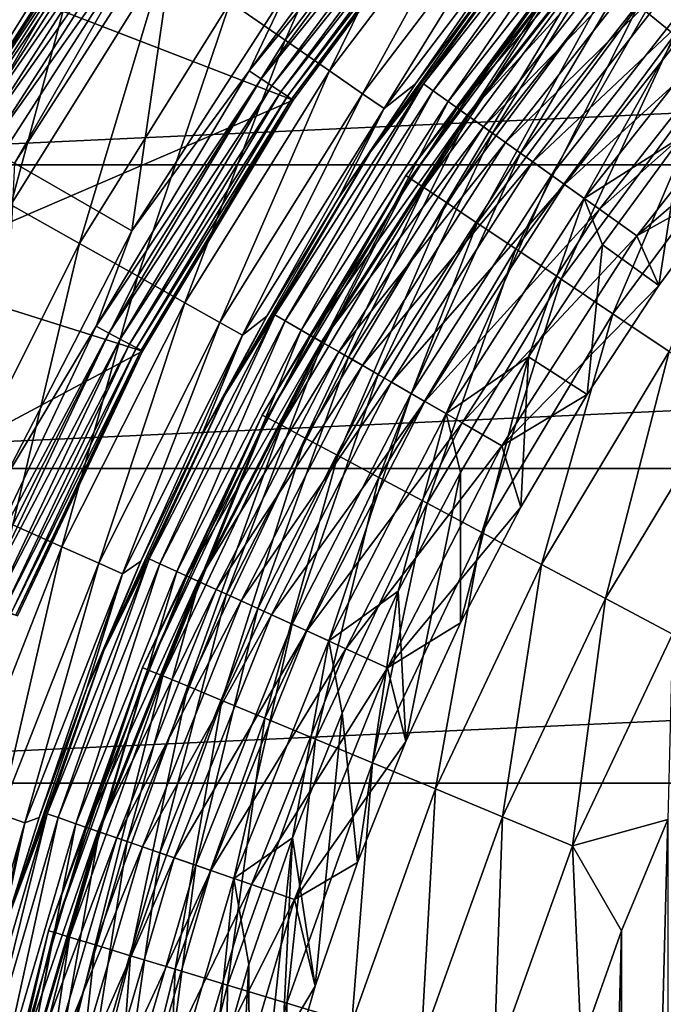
# Model space of a CAD drawing. Header units: metres. Extents: x -109 to 109, y -342 to 116.
# Tile 78 of 213: x -20.31 to -15.56, y 5.55 to 12.81. Entities that reach past the tile are written whole.
import ezdxf

# ---------------------------------------------------------------- set-up
doc = ezdxf.new("R2010")
doc.units = ezdxf.units.M
doc.layers.add('solid_505140_SW0001', color=7, linetype='CONTINUOUS')

msp = doc.modelspace()

# ---------------------------------------------------------------- linework, layer by layer
at = {"layer": 'solid_505140_SW0001'}
for points in [[(-20.784328, 12.000487, 31), (-19.55007, 13.921006, 31), (-20.731041, 18.898417, 31)], [(-18.350897, 12.663342, -25.338095), (-18.756254, 12.943059, -24.529896), (-17.486776, 14.612752, -24.529896)], [(-17.108854, 14.296949, -25.338095), (-18.350897, 12.663342, -25.338095), (-17.486776, 14.612752, -24.529896)], [(-15.7438, 12.920603, -65.159676), (-14.401549, 14.401549, -65.159676), (-15.479432, 12.703642, -65.617287)], [(-18.023903, 12.4377, -26.197107), (-18.350897, 12.663342, -25.338095), (-17.108854, 14.296949, -25.338095)], [(-16.803991, 14.042197, -26.197107), (-18.023903, 12.4377, -26.197107), (-17.108854, 14.296949, -25.338095)], [(-17.30673, 14.203266, 34.012535), (-18.321524, 13.060294, 34), (-18.615557, 12.438518, 34.012535)], [(-17.30673, 14.203266, 34.012535), (-18.615557, 12.438518, 34.012535), (-17.224958, 14.136158, 34.049564)], [(-18.615557, 12.438518, 34.012535), (-18.527601, 12.379747, 34.049564), (-17.224958, 14.136158, 34.049564)], [(-17.224958, 14.136158, 34.049564), (-18.527601, 12.379747, 34.049564), (-17.151617, 14.075969, 34.109222)], [(-18.527601, 12.379747, 34.049564), (-18.448713, 12.327037, 34.109222), (-17.151617, 14.075969, 34.109222)], [(-17.151617, 14.075969, 34.109222), (-18.448713, 12.327037, 34.109222), (-17.090391, 14.025722, 34.188519)], [(-18.448713, 12.327037, 34.109222), (-18.382856, 12.283032, 34.188519), (-17.090391, 14.025722, 34.188519)], [(-17.090391, 14.025722, 34.188519), (-18.382856, 12.283032, 34.188519), (-17.044355, 13.987941, 34.283463)], [(-17.779524, 12.269066, -27.095764), (-18.023903, 12.4377, -26.197107), (-16.803991, 14.042197, -26.197107)], [(-16.576155, 13.851807, -27.095764), (-17.779524, 12.269066, -27.095764), (-16.803991, 14.042197, -26.197107)], [(-19.780029, 13.649508, -23.107174), (-20.951231, 11.773044, -23.107174), (-20.435999, 13.993062, -22.51115)], [(-20.105896, 12.92142, 34.599998), (-17.006172, 13.956705, 34.599998), (-18.292395, 12.222437, 34.599998)], [(-18.382856, 12.283032, 34.188519), (-18.33334, 12.249947, 34.283463), (-17.044355, 13.987941, 34.283463)], [(-17.044355, 13.987941, 34.283463), (-18.33334, 12.249947, 34.283463), (-17.015823, 13.964526, 34.389286)], [(-18.33334, 12.249947, 34.283463), (-18.30265, 12.229441, 34.389286), (-17.015823, 13.964526, 34.389286)], [(-17.015823, 13.964526, 34.389286), (-18.30265, 12.229441, 34.389286), (-17.006229, 13.956654, 34.5)], [(-18.30265, 12.229441, 34.389286), (-18.29233, 12.222547, 34.5), (-17.006229, 13.956654, 34.5)], [(-18.292395, 12.222437, 34.599998), (-17.006172, 13.956705, 34.599998), (-18.29233, 12.222547, 34.5)], [(-17.006172, 13.956705, 34.599998), (-17.006229, 13.956654, 34.5), (-18.29233, 12.222547, 34.5)], [(22.532139, 13.883269, 84.926178), (-22.532143, 13.883261, 84.926178), (-23.723022, 11.744731, 84.926178)], [(23.723019, 11.74474, 84.926178), (22.532139, 13.883269, 84.926178), (-23.723022, 11.744731, 84.926178)], [(-20.784609, 12.000002, 33.5), (-19.549822, 13.921367, 33.5), (-20.784328, 12.000487, 31)], [(-19.539713, 13.914166, 33.610714), (-19.549822, 13.921367, 33.5), (-20.784609, 12.000002, 33.5)], [(-19.539713, 13.914166, 33.610714), (-20.784609, 12.000002, 33.5), (-20.773861, 11.993794, 33.610714)], [(-19.549822, 13.921367, 33.5), (-19.55007, 13.921006, 31), (-20.784328, 12.000487, 31)], [(-19.539713, 13.914166, 33.610714), (-20.773861, 11.993794, 33.610714), (-19.509647, 13.892756, 33.716537)], [(-20.773861, 11.993794, 33.610714), (-20.741896, 11.97534, 33.716537), (-19.509647, 13.892756, 33.716537)], [(-19.509647, 13.892756, 33.716537), (-20.741896, 11.97534, 33.716537), (-19.461136, 13.858212, 33.811481)], [(-17.331326, 12.341581, -29.565304), (-16.475065, 13.520737, -29.262819), (-16.079706, 13.933145, -29.565304)], [(-17.331326, 12.341581, -29.565304), (-16.079706, 13.933145, -29.565304), (-17.259844, 12.290678, -29.859612)], [(-16.079706, 13.933145, -29.565304), (-16.013386, 13.875678, -29.859612), (-17.259844, 12.290678, -29.859612)], [(-17.259844, 12.290678, -29.859612), (-16.013386, 13.875678, -29.859612), (-17.148647, 12.211496, -30.134716)], [(-16.013386, 13.875678, -29.859612), (-15.91022, 13.786284, -30.134716), (-17.148647, 12.211496, -30.134716)], [(-20.741896, 11.97534, 33.716537), (-20.690321, 11.945562, 33.811481), (-19.461136, 13.858212, 33.811481)], [(-19.461136, 13.858212, 33.811481), (-20.690321, 11.945562, 33.811481), (-19.396618, 13.812269, 33.890778)], [(-20.690321, 11.945562, 33.811481), (-20.621727, 11.90596, 33.890778), (-19.396618, 13.812269, 33.890778)], [(-19.396618, 13.812269, 33.890778), (-20.621727, 11.90596, 33.890778), (-19.319332, 13.757235, 33.950436)], [(-17.620937, 12.159633, -28.022381), (-17.779524, 12.269066, -27.095764), (-16.576155, 13.851807, -27.095764)], [(-16.428305, 13.728253, -28.022381), (-17.620937, 12.159633, -28.022381), (-16.576155, 13.851807, -27.095764)], [(-20.621727, 11.90596, 33.890778), (-20.539562, 11.858521, 33.950436), (-19.319332, 13.757235, 33.950436)], [(-19.319332, 13.757235, 33.950436), (-20.539562, 11.858521, 33.950436), (-19.233166, 13.695875, 33.987465)], [(-16.428305, 13.728253, -28.022381), (-17.389631, 12.340787, -28.956398), (-17.620937, 12.159633, -28.022381)], [(-16.428305, 13.728253, -28.022381), (-16.781673, 13.155598, -28.956398), (-17.389631, 12.340787, -28.956398)], [(-17.148647, 12.211496, -30.134716), (-15.91022, 13.786284, -30.134716), (-17.000975, 12.106339, -30.382612)], [(-17.081345, 12.16357, -32.652702), (-15.847778, 13.732178, -32.652702), (-16.233221, 13.322258, -33)], [(-15.779496, 13.673012, -32.315632), (-15.847778, 13.732178, -32.652702), (-17.081345, 12.16357, -32.652702)], [(-15.91022, 13.786284, -30.134716), (-15.773212, 13.667566, -30.382612), (-17.000975, 12.106339, -30.382612)], [(-20.539562, 11.858521, 33.950436), (-20.447952, 11.805631, 33.987465), (-19.233166, 13.695875, 33.987465)], [(-19.233166, 13.695875, 33.987465), (-20.447952, 11.805631, 33.987465), (-20.347548, 11.757011, 34)], [(-19.233166, 13.695875, 33.987465), (-20.347548, 11.757011, 34), (-19.136999, 13.63909, 34)], [(-17.007748, 12.111162, -32.315632), (-15.779496, 13.673012, -32.315632), (-17.081345, 12.16357, -32.652702)], [(-15.667974, 13.576377, -31.999395), (-15.779496, 13.673012, -32.315632), (-17.007748, 12.111162, -32.315632)], [(-17.000975, 12.106339, -30.382612), (-15.773212, 13.667566, -30.382612), (-16.821125, 11.978269, -30.596083)], [(-15.773212, 13.667566, -30.382612), (-15.60635, 13.52298, -30.596083), (-16.821125, 11.978269, -30.596083)], [(-20.373619, 11.448481, -23.783018), (-20.951231, 11.773044, -23.107174), (-19.780029, 13.649508, -23.107174)], [(-19.234705, 13.273211, -23.783018), (-20.373619, 11.448481, -23.783018), (-19.780029, 13.649508, -23.107174)], [(-19.480972, 11.25794, 34), (-19.136999, 13.63909, 34), (-20.347548, 11.757011, 34)], [(-19.480972, 11.25794, 34), (-18.321524, 13.060294, 34), (-19.136999, 13.63909, 34)], [(-16.781673, 13.155598, -28.956398), (-16.475065, 13.520737, -29.262819), (-17.720997, 11.840792, -29.262819)], [(-17.331326, 12.341581, -29.565304), (-17.720997, 11.840792, -29.262819), (-16.475065, 13.520737, -29.262819)], [(-16.887547, 12.025567, -31.999395), (-15.667974, 13.576377, -31.999395), (-17.007748, 12.111162, -32.315632)], [(-15.516608, 13.445218, -31.713623), (-15.667974, 13.576377, -31.999395), (-16.887547, 12.025567, -31.999395)], [(-16.821125, 11.978269, -30.596083), (-15.60635, 13.52298, -30.596083), (-16.614332, 11.831012, -30.768911)], [(-15.60635, 13.52298, -30.596083), (-15.414492, 13.356733, -30.768911), (-16.614332, 11.831012, -30.768911)], [(-16.724398, 11.909389, -31.713623), (-15.516608, 13.445218, -31.713623), (-16.887547, 12.025567, -31.999395)], [(-15.330007, 13.283526, -31.467014), (-15.516608, 13.445218, -31.713623), (-16.724398, 11.909389, -31.713623)], [(-20.20409, 13.342871, 37.558445), (-20.358345, 13.083493, 37.401829), (-21.36743, 11.387288, 37.558445)], [(-20.20409, 13.342871, 37.558445), (-21.36743, 11.387288, 37.558445), (-20.557398, 12.861186, 37.711193)], [(-17.460863, 11.666974, -33), (-16.233221, 13.322258, -33), (-17.460861, 11.666975, -63)], [(-17.081345, 12.16357, -32.652702), (-16.233221, 13.322258, -33), (-17.460863, 11.666974, -33)], [(-16.233221, 13.322258, -33), (-16.233219, 13.322259, -63), (-17.460861, 11.666975, -63)], [(-17.427614, 11.64476, -63.564171), (-17.460861, 11.666975, -63), (-16.233219, 13.322259, -63)], [(-17.427614, 11.64476, -63.564171), (-16.233219, 13.322259, -63), (-16.202311, 13.296892, -63.564171)], [(-17.427614, 11.64476, -63.564171), (-16.202311, 13.296892, -63.564171), (-17.327209, 11.577671, -64.122543)], [(-16.202311, 13.296892, -63.564171), (-16.108963, 13.220284, -64.122543), (-17.327209, 11.577671, -64.122543)], [(-16.614332, 11.831012, -30.768911), (-15.414492, 13.356733, -30.768911), (-16.386618, 11.668857, -30.896069)], [(-15.414492, 13.356733, -30.768911), (-15.203221, 13.173667, -30.896069), (-16.386618, 11.668857, -30.896069)], [(-19.866838, 11.163717, -24.529896), (-20.373619, 11.448481, -23.783018), (-19.234705, 13.273211, -23.783018)], [(-18.756254, 12.943059, -24.529896), (-19.866838, 11.163717, -24.529896), (-19.234705, 13.273211, -23.783018)], [(-17.327209, 11.577671, -64.122543), (-16.108963, 13.220284, -64.122543), (-17.161688, 11.467073, -64.65802)], [(-16.108963, 13.220284, -64.122543), (-15.95508, 13.093996, -64.65802), (-17.161688, 11.467073, -64.65802)], [(-16.52327, 11.766168, -31.467014), (-15.330007, 13.283526, -31.467014), (-16.724398, 11.909389, -31.713623)], [(-15.113849, 13.096225, -31.267076), (-15.330007, 13.283526, -31.467014), (-16.52327, 11.766168, -31.467014)], [(-17.389631, 12.340787, -28.956398), (-16.781673, 13.155598, -28.956398), (-17.720997, 11.840792, -29.262819)], [(-16.386618, 11.668857, -30.896069), (-15.203221, 13.173667, -30.896069), (-16.144608, 11.496524, -30.973852)], [(-15.203221, 13.173667, -30.896069), (-14.97869, 12.979109, -30.973852), (-16.144608, 11.496524, -30.973852)], [(-20.358198, 13.08372, 34.900002), (-20.105896, 12.92142, 34.599998), (-21.243227, 10.951508, 34.599998)], [(-17.161688, 11.467073, -64.65802), (-15.95508, 13.093996, -64.65802), (-16.934429, 11.315225, -65.159676)], [(-15.95508, 13.093996, -64.65802), (-15.7438, 12.920603, -65.159676), (-16.934429, 11.315225, -65.159676)], [(-16.290287, 11.600262, -31.267076), (-15.113849, 13.096225, -31.267076), (-16.52327, 11.766168, -31.467014)], [(-14.874718, 12.889016, -31.1199), (-15.113849, 13.096225, -31.267076), (-16.290287, 11.600262, -31.267076)], [(-18.615557, 12.438518, 34.012535), (-18.321524, 13.060294, 34), (-19.480972, 11.25794, 34)], [(-19.437479, 10.922458, -25.338095), (-19.866838, 11.163717, -24.529896), (-18.756254, 12.943059, -24.529896)], [(-18.350897, 12.663342, -25.338095), (-19.437479, 10.922458, -25.338095), (-18.756254, 12.943059, -24.529896)], [(-16.144608, 11.496524, -30.973852), (-14.97869, 12.979109, -30.973852), (-15.425125, 11.95239, -31)], [(-21.243227, 10.951508, 34.599998), (-20.105896, 12.92142, 34.599998), (-18.292395, 12.222437, 34.599998)], [(-16.934429, 11.315225, -65.159676), (-15.7438, 12.920603, -65.159676), (-16.650068, 11.12522, -65.617287)], [(-15.7438, 12.920603, -65.159676), (-15.479432, 12.703642, -65.617287), (-16.650068, 11.12522, -65.617287)], [(-16.032543, 11.416721, -31.1199), (-14.874718, 12.889016, -31.1199), (-16.290287, 11.600262, -31.267076)], [(-16.032543, 11.416721, -31.1199), (-14.619892, 12.668209, -31.029963), (-14.874718, 12.889016, -31.1199)], [(-19.091122, 10.727838, -26.197107), (-19.437479, 10.922458, -25.338095), (-18.350897, 12.663342, -25.338095)], [(-18.023903, 12.4377, -26.197107), (-19.091122, 10.727838, -26.197107), (-18.350897, 12.663342, -25.338095)], [(-16.650068, 11.12522, -65.617287), (-15.479432, 12.703642, -65.617287), (-16.314405, 10.900938, -66.0215)], [(-15.479432, 12.703642, -65.617287), (-15.167369, 12.447538, -66.0215), (-16.314405, 10.900938, -66.0215)], [(-16.032543, 11.416721, -31.1199), (-15.757882, 11.221137, -31.029963), (-14.619892, 12.668209, -31.029963)], [(-14.619892, 12.668209, -31.029963), (-15.757882, 11.221137, -31.029963), (-14.41636, 12.376124, -31)], [(-18.615557, 12.438518, 34.012535), (-19.480972, 11.25794, 34), (-19.745106, 10.553979, 34.012535)], [(-18.615557, 12.438518, 34.012535), (-19.745106, 10.553979, 34.012535), (-18.527601, 12.379747, 34.049564)], [(-18.832273, 10.582389, -27.095764), (-19.091122, 10.727838, -26.197107), (-18.023903, 12.4377, -26.197107)], [(-17.779524, 12.269066, -27.095764), (-18.832273, 10.582389, -27.095764), (-18.023903, 12.4377, -26.197107)], [(-16.314405, 10.900938, -66.0215), (-15.167369, 12.447538, -66.0215), (-15.934287, 10.646951, -66.36409)], [(-15.167369, 12.447538, -66.0215), (-14.813976, 12.157516, -66.36409), (-15.934287, 10.646951, -66.36409)], [(-19.745106, 10.553979, 34.012535), (-19.651814, 10.504113, 34.049564), (-18.527601, 12.379747, 34.049564)], [(-18.527601, 12.379747, 34.049564), (-19.651814, 10.504113, 34.049564), (-18.448713, 12.327037, 34.109222)], [(-15.757882, 11.221137, -31.029963), (-15.024709, 11.630053, -31), (-14.41636, 12.376124, -31)], [(-19.651814, 10.504113, 34.049564), (-19.56814, 10.459389, 34.109222), (-18.448713, 12.327037, 34.109222)], [(-18.448713, 12.327037, 34.109222), (-19.56814, 10.459389, 34.109222), (-18.382856, 12.283032, 34.188519)], [(-19.56814, 10.459389, 34.109222), (-19.498287, 10.422051, 34.188519), (-18.382856, 12.283032, 34.188519)], [(-18.382856, 12.283032, 34.188519), (-19.498287, 10.422051, 34.188519), (-18.33334, 12.249947, 34.283463)], [(-18.425989, 10.63825, -29.565304), (-17.720997, 11.840792, -29.262819), (-17.331326, 12.341581, -29.565304)], [(-18.425989, 10.63825, -29.565304), (-17.331326, 12.341581, -29.565304), (-18.349993, 10.594373, -29.859612)], [(-17.331326, 12.341581, -29.565304), (-17.259844, 12.290678, -29.859612), (-18.349993, 10.594373, -29.859612)], [(-18.349993, 10.594373, -29.859612), (-17.259844, 12.290678, -29.859612), (-18.231773, 10.526119, -30.134716)], [(-17.259844, 12.290678, -29.859612), (-17.148647, 12.211496, -30.134716), (-18.231773, 10.526119, -30.134716)], [(-17.958063, 11.497925, -28.956398), (-17.389631, 12.340787, -28.956398), (-17.720997, 11.840792, -29.262819)], [(-17.620937, 12.159633, -28.022381), (-17.389631, 12.340787, -28.956398), (-17.958063, 11.497925, -28.956398)], [(-21.243227, 10.951508, 34.599998), (-18.292395, 12.222437, 34.599998), (-19.402214, 10.370824, 34.599998)], [(-19.498287, 10.422051, 34.188519), (-19.445765, 10.393978, 34.283463), (-18.33334, 12.249947, 34.283463)], [(-18.33334, 12.249947, 34.283463), (-19.445765, 10.393978, 34.283463), (-18.30265, 12.229441, 34.389286)], [(-19.445765, 10.393978, 34.283463), (-19.413214, 10.376579, 34.389286), (-18.30265, 12.229441, 34.389286)], [(-18.30265, 12.229441, 34.389286), (-19.413214, 10.376579, 34.389286), (-18.29233, 12.222547, 34.5)], [(-19.413214, 10.376579, 34.389286), (-19.402267, 10.37073, 34.5), (-18.29233, 12.222547, 34.5)], [(-18.292395, 12.222437, 34.599998), (-18.29233, 12.222547, 34.5), (-19.402267, 10.37073, 34.5)], [(-19.402214, 10.370824, 34.599998), (-18.292395, 12.222437, 34.599998), (-19.402267, 10.37073, 34.5)], [(-18.664297, 10.488002, -28.022381), (-18.832273, 10.582389, -27.095764), (-17.779524, 12.269066, -27.095764)], [(-17.620937, 12.159633, -28.022381), (-18.664297, 10.488002, -28.022381), (-17.779524, 12.269066, -27.095764)], [(-18.231773, 10.526119, -30.134716), (-17.148647, 12.211496, -30.134716), (-18.074774, 10.435475, -30.382612)], [(-17.148647, 12.211496, -30.134716), (-17.000975, 12.106339, -30.382612), (-18.074774, 10.435475, -30.382612)], [(-17.620937, 12.159633, -28.022381), (-18.485676, 10.628927, -28.956398), (-18.664297, 10.488002, -28.022381)], [(-17.620937, 12.159633, -28.022381), (-17.958063, 11.497925, -28.956398), (-18.485676, 10.628927, -28.956398)], [(-18.160219, 10.484808, -32.652702), (-17.081345, 12.16357, -32.652702), (-17.460863, 11.666974, -33)], [(-17.007748, 12.111162, -32.315632), (-17.081345, 12.16357, -32.652702), (-18.160219, 10.484808, -32.652702)], [(-15.934287, 10.646951, -66.36409), (-14.813976, 12.157516, -66.36409), (-15.517467, 10.36844, -66.638054)], [(-18.081974, 10.439633, -32.315632), (-17.007748, 12.111162, -32.315632), (-18.160219, 10.484808, -32.652702)], [(-16.887547, 12.025567, -31.999395), (-17.007748, 12.111162, -32.315632), (-18.081974, 10.439633, -32.315632)], [(-18.074774, 10.435475, -30.382612), (-17.000975, 12.106339, -30.382612), (-17.883564, 10.32508, -30.596083)], [(-17.000975, 12.106339, -30.382612), (-16.821125, 11.978269, -30.596083), (-17.883564, 10.32508, -30.596083)], [(-17.95418, 10.36585, -31.999395), (-16.887547, 12.025567, -31.999395), (-18.081974, 10.439633, -32.315632)], [(-16.724398, 11.909389, -31.713623), (-16.887547, 12.025567, -31.999395), (-17.95418, 10.36585, -31.999395)], [(-17.780727, 10.265708, -31.713623), (-16.724398, 11.909389, -31.713623), (-17.95418, 10.36585, -31.999395)], [(-17.883564, 10.32508, -30.596083), (-16.821125, 11.978269, -30.596083), (-17.66371, 10.198148, -30.768911)], [(-16.52327, 11.766168, -31.467014), (-16.724398, 11.909389, -31.713623), (-17.780727, 10.265708, -31.713623)], [(-16.821125, 11.978269, -30.596083), (-16.614332, 11.831012, -30.768911), (-17.66371, 10.198148, -30.768911)], [(-16.144608, 11.496524, -30.973852), (-15.425125, 11.95239, -31), (-16.011047, 11.155301, -31)], [(-15.594526, 10.854066, -31), (-16.011047, 11.155301, -31), (-15.425125, 11.95239, -31)], [(-15.024709, 11.630053, -31), (-15.594526, 10.854066, -31), (-15.425125, 11.95239, -31)], [(-17.958063, 11.497925, -28.956398), (-17.720997, 11.840792, -29.262819), (-18.796267, 10.046814, -29.262819)], [(-18.425989, 10.63825, -29.565304), (-18.796267, 10.046814, -29.262819), (-17.720997, 11.840792, -29.262819)], [(-17.566896, 10.142253, -31.467014), (-16.52327, 11.766168, -31.467014), (-17.780727, 10.265708, -31.713623)], [(-17.66371, 10.198148, -30.768911), (-16.614332, 11.831012, -30.768911), (-17.421612, 10.058372, -30.896069)], [(-16.290287, 11.600262, -31.267076), (-16.52327, 11.766168, -31.467014), (-17.566896, 10.142253, -31.467014)], [(-16.614332, 11.831012, -30.768911), (-16.386618, 11.668857, -30.896069), (-17.421612, 10.058372, -30.896069)], [(23.723019, 11.74474, 84.926178), (-23.723022, 11.744731, 84.926178), (-24.711578, 9.505194, 84.926178)], [(24.711575, 9.505203, 84.926178), (23.723019, 11.74474, 84.926178), (-24.711578, 9.505194, 84.926178)], [(-20.463581, 9.353708, 34), (-19.480972, 11.25794, 34), (-20.347548, 11.757011, 34)], [(-18.520348, 9.899331, -33), (-17.460863, 11.666974, -33), (-18.520346, 9.899332, -63)], [(-18.160219, 10.484808, -32.652702), (-17.460863, 11.666974, -33), (-18.520348, 9.899331, -33)], [(-17.460863, 11.666974, -33), (-17.460861, 11.666975, -63), (-18.520346, 9.899332, -63)], [(-18.485083, 9.880483, -63.564171), (-18.520346, 9.899332, -63), (-17.460861, 11.666975, -63)], [(-18.485083, 9.880483, -63.564171), (-17.460861, 11.666975, -63), (-17.427614, 11.64476, -63.564171)], [(-18.485083, 9.880483, -63.564171), (-17.427614, 11.64476, -63.564171), (-18.378584, 9.823558, -64.122543)], [(-17.427614, 11.64476, -63.564171), (-17.327209, 11.577671, -64.122543), (-18.378584, 9.823558, -64.122543)], [(-17.421612, 10.058372, -30.896069), (-16.386618, 11.668857, -30.896069), (-17.164318, 9.909823, -30.973852)], [(-16.386618, 11.668857, -30.896069), (-16.144608, 11.496524, -30.973852), (-17.164318, 9.909823, -30.973852)], [(-15.757882, 11.221137, -31.029963), (-15.594526, 10.854066, -31), (-15.024709, 11.630053, -31)], [(-18.378584, 9.823558, -64.122543), (-17.327209, 11.577671, -64.122543), (-18.20302, 9.729717, -64.65802)], [(-17.327209, 11.577671, -64.122543), (-17.161688, 11.467073, -64.65802), (-18.20302, 9.729717, -64.65802)], [(-17.319199, 9.999244, -31.267076), (-16.290287, 11.600262, -31.267076), (-17.566896, 10.142253, -31.467014)], [(-16.032543, 11.416721, -31.1199), (-16.290287, 11.600262, -31.267076), (-17.319199, 9.999244, -31.267076)], [(-18.485676, 10.628927, -28.956398), (-17.958063, 11.497925, -28.956398), (-18.796267, 10.046814, -29.262819)], [(-17.164318, 9.909823, -30.973852), (-16.144608, 11.496524, -30.973852), (-16.556028, 10.329202, -31)], [(-16.144608, 11.496524, -30.973852), (-16.011047, 11.155301, -31), (-16.556028, 10.329202, -31)], [(-19.866838, 11.163717, -24.529896), (-20.809118, 9.289802, -24.529896), (-20.373619, 11.448481, -23.783018)], [(-18.20302, 9.729717, -64.65802), (-17.161688, 11.467073, -64.65802), (-17.961971, 9.600874, -65.159676)], [(-17.161688, 11.467073, -64.65802), (-16.934429, 11.315225, -65.159676), (-17.961971, 9.600874, -65.159676)], [(-17.045174, 9.841036, -31.1199), (-16.032543, 11.416721, -31.1199), (-17.319199, 9.999244, -31.267076)], [(-17.045174, 9.841036, -31.1199), (-15.757882, 11.221137, -31.029963), (-16.032543, 11.416721, -31.1199)], [(-19.745106, 10.553979, 34.012535), (-19.480972, 11.25794, 34), (-20.463581, 9.353708, 34)], [(-17.961971, 9.600874, -65.159676), (-16.934429, 11.315225, -65.159676), (-17.660357, 9.439657, -65.617287)], [(-16.934429, 11.315225, -65.159676), (-16.650068, 11.12522, -65.617287), (-17.660357, 9.439657, -65.617287)], [(-17.045174, 9.841036, -31.1199), (-16.753166, 9.672445, -31.029963), (-15.757882, 11.221137, -31.029963)], [(-15.757882, 11.221137, -31.029963), (-16.753166, 9.672445, -31.029963), (-15.594526, 10.854066, -31)], [(-20.359394, 9.089042, -25.338095), (-20.809118, 9.289802, -24.529896), (-19.866838, 11.163717, -24.529896)], [(-19.437479, 10.922458, -25.338095), (-20.359394, 9.089042, -25.338095), (-19.866838, 11.163717, -24.529896)], [(-17.660357, 9.439657, -65.617287), (-16.650068, 11.12522, -65.617287), (-17.304327, 9.249355, -66.0215)], [(-16.650068, 11.12522, -65.617287), (-16.314405, 10.900938, -66.0215), (-17.304327, 9.249355, -66.0215)], [(-16.124273, 10.050258, -31), (-16.556028, 10.329202, -31), (-16.011047, 11.155301, -31)], [(-15.594526, 10.854066, -31), (-16.124273, 10.050258, -31), (-16.011047, 11.155301, -31)], [(-22.187977, 8.882697, 34.599998), (-21.243227, 10.951508, 34.599998), (-19.402214, 10.370824, 34.599998)], [(-19.996611, 8.927094, -26.197107), (-20.359394, 9.089042, -25.338095), (-19.437479, 10.922458, -25.338095)], [(-19.091122, 10.727838, -26.197107), (-19.996611, 8.927094, -26.197107), (-19.437479, 10.922458, -25.338095)], [(-17.304327, 9.249355, -66.0215), (-16.314405, 10.900938, -66.0215), (-16.901144, 9.03385, -66.36409)], [(-16.314405, 10.900938, -66.0215), (-15.934287, 10.646951, -66.36409), (-16.901144, 9.03385, -66.36409)], [(-16.753166, 9.672445, -31.029963), (-16.124273, 10.050258, -31), (-15.594526, 10.854066, -31)], [(-19.725485, 8.806062, -27.095764), (-19.996611, 8.927094, -26.197107), (-19.091122, 10.727838, -26.197107)], [(-18.832273, 10.582389, -27.095764), (-19.725485, 8.806062, -27.095764), (-19.091122, 10.727838, -26.197107)], [(-19.353785, 8.838577, -29.565304), (-18.796267, 10.046814, -29.262819), (-18.425989, 10.63825, -29.565304)], [(-19.353785, 8.838577, -29.565304), (-18.425989, 10.63825, -29.565304), (-19.273962, 8.802123, -29.859612)], [(-18.425989, 10.63825, -29.565304), (-18.349993, 10.594373, -29.859612), (-19.273962, 8.802123, -29.859612)], [(-18.97127, 9.73577, -28.956398), (-18.485676, 10.628927, -28.956398), (-18.796267, 10.046814, -29.262819)], [(-18.664297, 10.488002, -28.022381), (-18.485676, 10.628927, -28.956398), (-18.97127, 9.73577, -28.956398)], [(-16.901144, 9.03385, -66.36409), (-15.934287, 10.646951, -66.36409), (-16.459032, 8.797536, -66.638054)], [(-15.934287, 10.646951, -66.36409), (-15.517467, 10.36844, -66.638054), (-16.459032, 8.797536, -66.638054)], [(-19.745106, 10.553979, 34.012535), (-20.463581, 9.353708, 34), (-20.684498, 8.5678, 34.012535)], [(-19.745106, 10.553979, 34.012535), (-20.684498, 8.5678, 34.012535), (-19.651814, 10.504113, 34.049564)], [(-19.54954, 8.727522, -28.022381), (-19.725485, 8.806062, -27.095764), (-18.832273, 10.582389, -27.095764)], [(-18.664297, 10.488002, -28.022381), (-19.54954, 8.727522, -28.022381), (-18.832273, 10.582389, -27.095764)], [(-19.273962, 8.802123, -29.859612), (-18.349993, 10.594373, -29.859612), (-19.14979, 8.745416, -30.134716)], [(-18.349993, 10.594373, -29.859612), (-18.231773, 10.526119, -30.134716), (-19.14979, 8.745416, -30.134716)], [(-20.684498, 8.5678, 34.012535), (-20.586767, 8.527319, 34.049564), (-19.651814, 10.504113, 34.049564)], [(-19.651814, 10.504113, 34.049564), (-20.586767, 8.527319, 34.049564), (-19.56814, 10.459389, 34.109222)], [(-20.586767, 8.527319, 34.049564), (-20.499113, 8.491011, 34.109222), (-19.56814, 10.459389, 34.109222)], [(-19.56814, 10.459389, 34.109222), (-20.499113, 8.491011, 34.109222), (-19.498287, 10.422051, 34.188519)], [(-18.664297, 10.488002, -28.022381), (-19.413742, 8.820484, -28.956398), (-19.54954, 8.727522, -28.022381)], [(-18.664297, 10.488002, -28.022381), (-18.97127, 9.73577, -28.956398), (-19.413742, 8.820484, -28.956398)], [(-19.14979, 8.745416, -30.134716), (-18.231773, 10.526119, -30.134716), (-18.984884, 8.670106, -30.382612)], [(-19.074633, 8.711093, -32.652702), (-18.160219, 10.484808, -32.652702), (-18.520348, 9.899331, -33)], [(-18.081974, 10.439633, -32.315632), (-18.160219, 10.484808, -32.652702), (-19.074633, 8.711093, -32.652702)], [(-18.231773, 10.526119, -30.134716), (-18.074774, 10.435475, -30.382612), (-18.984884, 8.670106, -30.382612)], [(-20.499113, 8.491011, 34.109222), (-20.425936, 8.4607, 34.188519), (-19.498287, 10.422051, 34.188519)], [(-19.498287, 10.422051, 34.188519), (-20.425936, 8.4607, 34.188519), (-19.445765, 10.393978, 34.283463)], [(-20.425936, 8.4607, 34.188519), (-20.370916, 8.43791, 34.283463), (-19.445765, 10.393978, 34.283463)], [(-19.445765, 10.393978, 34.283463), (-20.370916, 8.43791, 34.283463), (-19.413214, 10.376579, 34.389286)], [(-18.992449, 8.67356, -32.315632), (-18.081974, 10.439633, -32.315632), (-19.074633, 8.711093, -32.652702)], [(-17.95418, 10.36585, -31.999395), (-18.081974, 10.439633, -32.315632), (-18.992449, 8.67356, -32.315632)], [(-18.984884, 8.670106, -30.382612), (-18.074774, 10.435475, -30.382612), (-18.784046, 8.578386, -30.596083)], [(-18.074774, 10.435475, -30.382612), (-17.883564, 10.32508, -30.596083), (-18.784046, 8.578386, -30.596083)], [(-22.187977, 8.882697, 34.599998), (-19.402214, 10.370824, 34.599998), (-20.325336, 8.41903, 34.599998)], [(-20.370916, 8.43791, 34.283463), (-20.336817, 8.423785, 34.389286), (-19.413214, 10.376579, 34.389286)], [(-19.413214, 10.376579, 34.389286), (-20.336817, 8.423785, 34.389286), (-19.402267, 10.37073, 34.5)], [(-20.336817, 8.423785, 34.389286), (-20.32535, 8.419037, 34.5), (-19.402267, 10.37073, 34.5)], [(-19.402214, 10.370824, 34.599998), (-19.402267, 10.37073, 34.5), (-20.32535, 8.419037, 34.5)], [(-20.325336, 8.41903, 34.599998), (-19.402214, 10.370824, 34.599998), (-20.32535, 8.419037, 34.5)], [(-18.858219, 8.61226, -31.999395), (-17.95418, 10.36585, -31.999395), (-18.992449, 8.67356, -32.315632)], [(-17.780727, 10.265708, -31.713623), (-17.95418, 10.36585, -31.999395), (-18.858219, 8.61226, -31.999395)], [(-18.784046, 8.578386, -30.596083), (-17.883564, 10.32508, -30.596083), (-18.553123, 8.472927, -30.768911)], [(-17.883564, 10.32508, -30.596083), (-17.66371, 10.198148, -30.768911), (-18.553123, 8.472927, -30.768911)], [(-17.164318, 9.909823, -30.973852), (-16.556028, 10.329202, -31), (-17.058283, 9.476764, -31)], [(-17.058273, 8.367501, -31), (-17.058283, 9.476764, -31), (-16.556028, 10.329202, -31)], [(-16.612598, 9.220702, -31), (-17.058273, 8.367501, -31), (-16.556028, 10.329202, -31)], [(-16.124273, 10.050258, -31), (-16.612598, 9.220702, -31), (-16.556028, 10.329202, -31)], [(-16.459032, 8.797536, -66.638054), (-15.517467, 10.36844, -66.638054), (-15.987008, 8.545234, -66.837814)], [(-15.517467, 10.36844, -66.638054), (-15.072448, 10.071087, -66.837814), (-15.987008, 8.545234, -66.837814)], [(-18.676033, 8.529058, -31.713623), (-17.780727, 10.265708, -31.713623), (-18.858219, 8.61226, -31.999395)], [(-17.566896, 10.142253, -31.467014), (-17.780727, 10.265708, -31.713623), (-18.676033, 8.529058, -31.713623)], [(-18.553123, 8.472927, -30.768911), (-17.66371, 10.198148, -30.768911), (-18.298836, 8.356798, -30.896069)], [(-17.66371, 10.198148, -30.768911), (-17.421612, 10.058372, -30.896069), (-18.298836, 8.356798, -30.896069)], [(-18.451435, 8.426488, -31.467014), (-17.566896, 10.142253, -31.467014), (-18.676033, 8.529058, -31.713623)], [(-17.319199, 9.999244, -31.267076), (-17.566896, 10.142253, -31.467014), (-18.451435, 8.426488, -31.467014)], [(-18.97127, 9.73577, -28.956398), (-18.796267, 10.046814, -29.262819), (-19.690517, 8.156079, -29.262819)], [(-19.353785, 8.838577, -29.565304), (-19.690517, 8.156079, -29.262819), (-18.796267, 10.046814, -29.262819)], [(-18.298836, 8.356798, -30.896069), (-17.421612, 10.058372, -30.896069), (-18.028585, 8.233379, -30.973852)], [(-17.421612, 10.058372, -30.896069), (-17.164318, 9.909823, -30.973852), (-18.028585, 8.233379, -30.973852)], [(-16.753166, 9.672445, -31.029963), (-16.612598, 9.220702, -31), (-16.124273, 10.050258, -31)], [(-15.987008, 8.545234, -66.837814), (-15.072448, 10.071087, -66.837814), (-15.494703, 8.282091, -66.95929)], [(-18.191265, 8.307673, -31.267076), (-17.319199, 9.999244, -31.267076), (-18.451435, 8.426488, -31.467014)], [(-17.045174, 9.841036, -31.1199), (-17.319199, 9.999244, -31.267076), (-18.191265, 8.307673, -31.267076)], [(-18.520348, 9.899331, -33), (-18.520346, 9.899332, -63), (-19.40147, 8.036352, -63)], [(-19.364529, 8.02105, -63.564171), (-19.40147, 8.036352, -63), (-18.520346, 9.899332, -63)], [(-19.40147, 8.036351, -33), (-18.520348, 9.899331, -33), (-19.40147, 8.036352, -63)], [(-19.074633, 8.711093, -32.652702), (-18.520348, 9.899331, -33), (-19.40147, 8.036351, -33)], [(-19.364529, 8.02105, -63.564171), (-18.520346, 9.899332, -63), (-18.485083, 9.880483, -63.564171)], [(-19.364529, 8.02105, -63.564171), (-18.485083, 9.880483, -63.564171), (-19.252962, 7.974838, -64.122543)], [(-18.485083, 9.880483, -63.564171), (-18.378584, 9.823558, -64.122543), (-19.252962, 7.974838, -64.122543)], [(-18.028585, 8.233379, -30.973852), (-17.164318, 9.909823, -30.973852), (-17.516659, 8.600057, -31)], [(-17.164318, 9.909823, -30.973852), (-17.058283, 9.476764, -31), (-17.516659, 8.600057, -31)], [(-19.252962, 7.974838, -64.122543), (-18.378584, 9.823558, -64.122543), (-19.069046, 7.898658, -64.65802)], [(-18.378584, 9.823558, -64.122543), (-18.20302, 9.729717, -64.65802), (-19.069046, 7.898658, -64.65802)], [(-17.903442, 8.176229, -31.1199), (-17.045174, 9.841036, -31.1199), (-18.191265, 8.307673, -31.267076)], [(-17.903442, 8.176229, -31.1199), (-16.753166, 9.672445, -31.029963), (-17.045174, 9.841036, -31.1199)], [(-19.413742, 8.820484, -28.956398), (-18.97127, 9.73577, -28.956398), (-19.690517, 8.156079, -29.262819)], [(-19.069046, 7.898658, -64.65802), (-18.20302, 9.729717, -64.65802), (-18.81653, 7.794062, -65.159676)], [(-18.20302, 9.729717, -64.65802), (-17.961971, 9.600874, -65.159676), (-18.81653, 7.794062, -65.159676)], [(-17.903442, 8.176229, -31.1199), (-17.596731, 8.036158, -31.029963), (-16.753166, 9.672445, -31.029963)], [(-16.753166, 9.672445, -31.029963), (-17.596731, 8.036158, -31.029963), (-16.612598, 9.220702, -31)], [(-18.81653, 7.794062, -65.159676), (-17.961971, 9.600874, -65.159676), (-18.500565, 7.663185, -65.617287)], [(-17.961971, 9.600874, -65.159676), (-17.660357, 9.439657, -65.617287), (-18.500565, 7.663185, -65.617287)], [(24.711575, 9.505203, 84.926178), (-24.711578, 9.505194, 84.926178), (-25.489307, 7.183859, 84.926178)], [(25.489304, 7.18387, 84.926178), (24.711575, 9.505203, 84.926178), (-25.489307, 7.183859, 84.926178)], [(-17.460171, 7.492815, -31), (-17.516659, 8.600057, -31), (-17.058283, 9.476764, -31)], [(-17.058273, 8.367501, -31), (-17.460171, 7.492815, -31), (-17.058283, 9.476764, -31)], [(-18.500565, 7.663185, -65.617287), (-17.660357, 9.439657, -65.617287), (-18.127596, 7.508697, -66.0215)], [(-17.660357, 9.439657, -65.617287), (-17.304327, 9.249355, -66.0215), (-18.127596, 7.508697, -66.0215)], [(-18.127596, 7.508697, -66.0215), (-17.304327, 9.249355, -66.0215), (-17.705231, 7.333747, -66.36409)], [(-17.304327, 9.249355, -66.0215), (-16.901144, 9.03385, -66.36409), (-17.705231, 7.333747, -66.36409)], [(-17.596731, 8.036158, -31.029963), (-17.058273, 8.367501, -31), (-16.612598, 9.220702, -31)], [(-19.996611, 8.927094, -26.197107), (-20.732698, 7.050723, -26.197107), (-20.359394, 9.089042, -25.338095)], [(-17.705231, 7.333747, -66.36409), (-16.901144, 9.03385, -66.36409), (-17.242086, 7.141906, -66.638054)], [(-16.901144, 9.03385, -66.36409), (-16.459032, 8.797536, -66.638054), (-17.242086, 7.141906, -66.638054)], [(-20.45159, 6.955134, -27.095764), (-20.732698, 7.050723, -26.197107), (-19.996611, 8.927094, -26.197107)], [(-19.725485, 8.806062, -27.095764), (-20.45159, 6.955134, -27.095764), (-19.996611, 8.927094, -26.197107)], [(-20.269169, 6.893106, -28.022381), (-20.45159, 6.955134, -27.095764), (-19.725485, 8.806062, -27.095764)], [(-19.54954, 8.727522, -28.022381), (-20.269169, 6.893106, -28.022381), (-19.725485, 8.806062, -27.095764)], [(-20.10631, 6.958861, -29.565304), (-19.690517, 8.156079, -29.262819), (-19.353785, 8.838577, -29.565304)], [(-20.10631, 6.958861, -29.565304), (-19.353785, 8.838577, -29.565304), (-20.023382, 6.93016, -29.859612)], [(-19.353785, 8.838577, -29.565304), (-19.273962, 8.802123, -29.859612), (-20.023382, 6.93016, -29.859612)], [(-20.023382, 6.93016, -29.859612), (-19.273962, 8.802123, -29.859612), (-19.894382, 6.885513, -30.134716)], [(-19.273962, 8.802123, -29.859612), (-19.14979, 8.745416, -30.134716), (-19.894382, 6.885513, -30.134716)], [(-19.812086, 7.885148, -28.956398), (-19.413742, 8.820484, -28.956398), (-19.690517, 8.156079, -29.262819)], [(-19.54954, 8.727522, -28.022381), (-19.413742, 8.820484, -28.956398), (-19.812086, 7.885148, -28.956398)], [(-17.242086, 7.141906, -66.638054), (-16.459032, 8.797536, -66.638054), (-16.747606, 6.937086, -66.837814)], [(-16.459032, 8.797536, -66.638054), (-15.987008, 8.545234, -66.837814), (-16.747606, 6.937086, -66.837814)], [(-19.54954, 8.727522, -28.022381), (-20.165398, 6.931889, -28.956398), (-20.269169, 6.893106, -28.022381)], [(-19.54954, 8.727522, -28.022381), (-19.812086, 7.885148, -28.956398), (-20.165398, 6.931889, -28.956398)], [(-19.894382, 6.885513, -30.134716), (-19.14979, 8.745416, -30.134716), (-19.723066, 6.82622, -30.382612)], [(-19.14979, 8.745416, -30.134716), (-18.984884, 8.670106, -30.382612), (-19.723066, 6.82622, -30.382612)], [(-19.816303, 6.85849, -32.652702), (-19.074633, 8.711093, -32.652702), (-19.40147, 8.036351, -33)], [(-18.992449, 8.67356, -32.315632), (-19.074633, 8.711093, -32.652702), (-19.816303, 6.85849, -32.652702)], [(-19.730923, 6.828939, -32.315632), (-18.992449, 8.67356, -32.315632), (-19.816303, 6.85849, -32.652702)], [(-18.858219, 8.61226, -31.999395), (-18.992449, 8.67356, -32.315632), (-19.730923, 6.828939, -32.315632)], [(-19.723066, 6.82622, -30.382612), (-18.984884, 8.670106, -30.382612), (-19.51442, 6.754006, -30.596083)], [(-18.984884, 8.670106, -30.382612), (-18.784046, 8.578386, -30.596083), (-19.51442, 6.754006, -30.596083)], [(-19.591475, 6.780675, -31.999395), (-18.858219, 8.61226, -31.999395), (-19.730923, 6.828939, -32.315632)], [(-18.676033, 8.529058, -31.713623), (-18.858219, 8.61226, -31.999395), (-19.591475, 6.780675, -31.999395)], [(-19.51442, 6.754006, -30.596083), (-18.784046, 8.578386, -30.596083), (-19.274515, 6.670975, -30.768911)], [(-18.784046, 8.578386, -30.596083), (-18.553123, 8.472927, -30.768911), (-19.274515, 6.670975, -30.768911)], [(-18.028585, 8.233379, -30.973852), (-17.516659, 8.600057, -31), (-17.930138, 7.700956, -31)], [(-17.817268, 6.598854, -31), (-17.930138, 7.700956, -31), (-17.516659, 8.600057, -31)], [(-17.460171, 7.492815, -31), (-17.817268, 6.598854, -31), (-17.516659, 8.600057, -31)], [(-19.402205, 6.715168, -31.713623), (-18.676033, 8.529058, -31.713623), (-19.591475, 6.780675, -31.999395)], [(-18.451435, 8.426488, -31.467014), (-18.676033, 8.529058, -31.713623), (-19.402205, 6.715168, -31.713623)], [(-16.747606, 6.937086, -66.837814), (-15.987008, 8.545234, -66.837814), (-16.231878, 6.723464, -66.95929)], [(-15.987008, 8.545234, -66.837814), (-15.494703, 8.282091, -66.95929), (-16.231878, 6.723464, -66.95929)], [(-19.168875, 6.634412, -31.467014), (-18.451435, 8.426488, -31.467014), (-19.402205, 6.715168, -31.713623)], [(-19.274515, 6.670975, -30.768911), (-18.553123, 8.472927, -30.768911), (-19.010342, 6.579543, -30.896069)], [(-18.191265, 8.307673, -31.267076), (-18.451435, 8.426488, -31.467014), (-19.168875, 6.634412, -31.467014)], [(-18.553123, 8.472927, -30.768911), (-18.298836, 8.356798, -30.896069), (-19.010342, 6.579543, -30.896069)], [(-19.010342, 6.579543, -30.896069), (-18.298836, 8.356798, -30.896069), (-18.729584, 6.482372, -30.973852)], [(-18.298836, 8.356798, -30.896069), (-18.028585, 8.233379, -30.973852), (-18.729584, 6.482372, -30.973852)], [(-17.596731, 8.036158, -31.029963), (-17.460171, 7.492815, -31), (-17.058273, 8.367501, -31)], [(-18.898588, 6.540865, -31.267076), (-18.191265, 8.307673, -31.267076), (-19.168875, 6.634412, -31.467014)], [(-17.903442, 8.176229, -31.1199), (-18.191265, 8.307673, -31.267076), (-18.898588, 6.540865, -31.267076)], [(-16.231878, 6.723464, -66.95929), (-15.494703, 8.282091, -66.95929), (-15.529209, 6.916899, -67)], [(-18.729584, 6.482372, -30.973852), (-18.028585, 8.233379, -30.973852), (-18.297436, 6.782184, -31)], [(-18.028585, 8.233379, -30.973852), (-17.930138, 7.700956, -31), (-18.297436, 6.782184, -31)], [(-19.812086, 7.885148, -28.956398), (-19.690517, 8.156079, -29.262819), (-20.395138, 6.186797, -29.262819)], [(-20.10631, 6.958861, -29.565304), (-20.395138, 6.186797, -29.262819), (-19.690517, 8.156079, -29.262819)], [(-18.599573, 6.437375, -31.1199), (-17.903442, 8.176229, -31.1199), (-18.898588, 6.540865, -31.267076)], [(-18.599573, 6.437375, -31.1199), (-17.596731, 8.036158, -31.029963), (-17.903442, 8.176229, -31.1199)], [(-19.40147, 8.036351, -33), (-19.40147, 8.036352, -63), (-20.095747, 6.095978, -63)], [(-20.057484, 6.084371, -63.564171), (-20.095747, 6.095978, -63), (-19.40147, 8.036352, -63)], [(-20.095747, 6.095978, -33), (-19.40147, 8.036351, -33), (-20.095747, 6.095978, -63)], [(-19.816303, 6.85849, -32.652702), (-19.40147, 8.036351, -33), (-20.095747, 6.095978, -33)], [(-20.057484, 6.084371, -63.564171), (-19.40147, 8.036352, -63), (-19.364529, 8.02105, -63.564171)], [(-20.057484, 6.084371, -63.564171), (-19.364529, 8.02105, -63.564171), (-19.941925, 6.049317, -64.122543)], [(-19.364529, 8.02105, -63.564171), (-19.252962, 7.974838, -64.122543), (-19.941925, 6.049317, -64.122543)], [(-18.599573, 6.437375, -31.1199), (-18.280937, 6.327094, -31.029963), (-17.596731, 8.036158, -31.029963)], [(-17.596731, 8.036158, -31.029963), (-18.280937, 6.327094, -31.029963), (-17.460171, 7.492815, -31)], [(-19.941925, 6.049317, -64.122543), (-19.252962, 7.974838, -64.122543), (-19.751427, 5.99153, -64.65802)], [(-19.252962, 7.974838, -64.122543), (-19.069046, 7.898658, -64.65802), (-19.751427, 5.99153, -64.65802)], [(-20.165398, 6.931889, -28.956398), (-19.812086, 7.885148, -28.956398), (-20.395138, 6.186797, -29.262819)], [(-19.751427, 5.99153, -64.65802), (-19.069046, 7.898658, -64.65802), (-19.489876, 5.912189, -65.159676)], [(-19.069046, 7.898658, -64.65802), (-18.81653, 7.794062, -65.159676), (-19.489876, 5.912189, -65.159676)], [(-19.489876, 5.912189, -65.159676), (-18.81653, 7.794062, -65.159676), (-19.162603, 5.812912, -65.617287)], [(-18.81653, 7.794062, -65.159676), (-18.500565, 7.663185, -65.617287), (-19.162603, 5.812912, -65.617287)], [(-18.128653, 5.68788, -31), (-18.297436, 6.782184, -31), (-17.930138, 7.700956, -31)], [(-17.817268, 6.598854, -31), (-18.128653, 5.68788, -31), (-17.930138, 7.700956, -31)], [(-19.162603, 5.812912, -65.617287), (-18.500565, 7.663185, -65.617287), (-18.776289, 5.695725, -66.0215)], [(-18.500565, 7.663185, -65.617287), (-18.127596, 7.508697, -66.0215), (-18.776289, 5.695725, -66.0215)], [(-18.776289, 5.695725, -66.0215), (-18.127596, 7.508697, -66.0215), (-18.33881, 5.563017, -66.36409)], [(-18.127596, 7.508697, -66.0215), (-17.705231, 7.333747, -66.36409), (-18.33881, 5.563017, -66.36409)], [(-18.280937, 6.327094, -31.029963), (-17.817268, 6.598854, -31), (-17.460171, 7.492815, -31)], [(-18.33881, 5.563017, -66.36409), (-17.705231, 7.333747, -66.36409), (-17.859089, 5.417496, -66.638054)], [(-17.705231, 7.333747, -66.36409), (-17.242086, 7.141906, -66.638054), (-17.859089, 5.417496, -66.638054)], [(25.489304, 7.18387, 84.926178), (-25.489307, 7.183859, 84.926178), (-26.049358, 4.801325, 84.926178)], [(26.049356, 4.801332, 84.926178), (25.489304, 7.18387, 84.926178), (-26.049358, 4.801325, 84.926178)], [(-17.859089, 5.417496, -66.638054), (-17.242086, 7.141906, -66.638054), (-17.346914, 5.262129, -66.837814)], [(-17.242086, 7.141906, -66.638054), (-16.747606, 6.937086, -66.837814), (-17.346914, 5.262129, -66.837814)], [(-20.269169, 6.893106, -28.022381), (-20.817089, 5.000296, -28.022381), (-20.45159, 6.955134, -27.095764)], [(-20.676748, 5.016125, -29.565304), (-20.395138, 6.186797, -29.262819), (-20.10631, 6.958861, -29.565304)], [(-20.676748, 5.016125, -29.565304), (-20.10631, 6.958861, -29.565304), (-20.591469, 4.995436, -29.859612)], [(-20.10631, 6.958861, -29.565304), (-20.023382, 6.93016, -29.859612), (-20.591469, 4.995436, -29.859612)], [(-20.591469, 4.995436, -29.859612), (-20.023382, 6.93016, -29.859612), (-20.458809, 4.963253, -30.134716)], [(-20.472872, 5.962873, -28.956398), (-20.165398, 6.931889, -28.956398), (-20.395138, 6.186797, -29.262819)], [(-20.269169, 6.893106, -28.022381), (-20.165398, 6.931889, -28.956398), (-20.472872, 5.962873, -28.956398)], [(-20.023382, 6.93016, -29.859612), (-19.894382, 6.885513, -30.134716), (-20.458809, 4.963253, -30.134716)], [(-17.346914, 5.262129, -66.837814), (-16.747606, 6.937086, -66.837814), (-16.812733, 5.100087, -66.95929)], [(-16.747606, 6.937086, -66.837814), (-16.231878, 6.723464, -66.95929), (-16.812733, 5.100087, -66.95929)], [(-16.231878, 6.723464, -66.95929), (-15.529209, 6.916899, -67), (-15.870042, 6.094398, -67)], [(-15.870036, -6.094414, -67), (-15.870042, 6.094398, -67), (-15.529209, 6.916899, -67)], [(-15.529202, -6.916914, -67), (-15.870036, -6.094414, -67), (-15.529209, 6.916899, -67)], [(-20.269169, 6.893106, -28.022381), (-20.73381, 4.980304, -28.9564), (-20.817089, 5.000296, -28.022381)], [(-20.269169, 6.893106, -28.022381), (-20.472872, 5.962873, -28.956398), (-20.73381, 4.980304, -28.9564)], [(-20.458809, 4.963253, -30.134716), (-19.894382, 6.885513, -30.134716), (-20.282631, 4.920513, -30.382612)], [(-20.378515, 4.943774, -32.652702), (-19.816303, 6.85849, -32.652702), (-20.095747, 6.095978, -33)], [(-19.730923, 6.828939, -32.315632), (-19.816303, 6.85849, -32.652702), (-20.378515, 4.943774, -32.652702)], [(-20.290712, 4.922473, -32.315632), (-19.730923, 6.828939, -32.315632), (-20.378515, 4.943774, -32.652702)], [(-19.591475, 6.780675, -31.999395), (-19.730923, 6.828939, -32.315632), (-20.290712, 4.922473, -32.315632)], [(-19.894382, 6.885513, -30.134716), (-19.723066, 6.82622, -30.382612), (-20.282631, 4.920513, -30.382612)], [(-20.282631, 4.920513, -30.382612), (-19.723066, 6.82622, -30.382612), (-20.068066, 4.86846, -30.596083)], [(-19.723066, 6.82622, -30.382612), (-19.51442, 6.754006, -30.596083), (-20.068066, 4.86846, -30.596083)], [(-20.147308, 4.887684, -31.999395), (-19.591475, 6.780675, -31.999395), (-20.290712, 4.922473, -32.315632)], [(-19.402205, 6.715168, -31.713623), (-19.591475, 6.780675, -31.999395), (-20.147308, 4.887684, -31.999395)], [(-20.068066, 4.86846, -30.596083), (-19.51442, 6.754006, -30.596083), (-19.821356, 4.808609, -30.768911)], [(-19.51442, 6.754006, -30.596083), (-19.274515, 6.670975, -30.768911), (-19.821356, 4.808609, -30.768911)], [(-18.729584, 6.482372, -30.973852), (-18.297436, 6.782184, -31), (-18.617634, 5.846183, -31)], [(-18.611073, 3.824625, -31), (-18.617634, 5.846183, -31), (-18.297436, 6.782184, -31)], [(-18.39348, 4.762333, -31), (-18.611073, 3.824625, -31), (-18.297436, 6.782184, -31)], [(-18.128653, 5.68788, -31), (-18.39348, 4.762333, -31), (-18.297436, 6.782184, -31)], [(-19.952667, 4.840465, -31.713623), (-19.402205, 6.715168, -31.713623), (-20.147308, 4.887684, -31.999395)], [(-19.168875, 6.634412, -31.467014), (-19.402205, 6.715168, -31.713623), (-19.952667, 4.840465, -31.713623)], [(-16.812733, 5.100087, -66.95929), (-16.231878, 6.723464, -66.95929), (-16.16737, 5.255106, -67)], [(-16.231878, 6.723464, -66.95929), (-15.870042, 6.094398, -67), (-16.16737, 5.255106, -67)], [(-19.712717, 4.782253, -31.467014), (-19.168875, 6.634412, -31.467014), (-19.952667, 4.840465, -31.713623)], [(-19.821356, 4.808609, -30.768911), (-19.274515, 6.670975, -30.768911), (-19.549686, 4.742702, -30.896069)], [(-18.898588, 6.540865, -31.267076), (-19.168875, 6.634412, -31.467014), (-19.712717, 4.782253, -31.467014)], [(-19.274515, 6.670975, -30.768911), (-19.010342, 6.579543, -30.896069), (-19.549686, 4.742702, -30.896069)], [(-19.434763, 4.714822, -31.267076), (-18.898588, 6.540865, -31.267076), (-19.712717, 4.782253, -31.467014)], [(-19.549686, 4.742702, -30.896069), (-19.010342, 6.579543, -30.896069), (-19.260963, 4.672659, -30.973852)], [(-18.599573, 6.437375, -31.1199), (-18.898588, 6.540865, -31.267076), (-19.434763, 4.714822, -31.267076)], [(-19.010342, 6.579543, -30.896069), (-18.729584, 6.482372, -30.973852), (-19.260963, 4.672659, -30.973852)], [(-18.280937, 6.327094, -31.029963), (-18.128653, 5.68788, -31), (-17.817268, 6.598854, -31)], [(-19.260963, 4.672659, -30.973852), (-18.729584, 6.482372, -30.973852), (-18.890055, 4.894937, -31)], [(-18.729584, 6.482372, -30.973852), (-18.617634, 5.846183, -31), (-18.890055, 4.894937, -31)], [(-19.127266, 4.640224, -31.1199), (-18.599573, 6.437375, -31.1199), (-19.434763, 4.714822, -31.267076)], [(-19.127266, 4.640224, -31.1199), (-18.280937, 6.327094, -31.029963), (-18.599573, 6.437375, -31.1199)], [(-19.127266, 4.640224, -31.1199), (-18.799587, 4.56073, -31.029963), (-18.280937, 6.327094, -31.029963)], [(-18.280937, 6.327094, -31.029963), (-18.799587, 4.56073, -31.029963), (-18.128653, 5.68788, -31)], [(-20.095747, 6.095978, -33), (-20.095747, 6.095978, -63), (-20.596491, 4.096897, -63)], [(-20.557274, 4.089096, -63.564171), (-20.596491, 4.096897, -63), (-20.095747, 6.095978, -63)], [(-20.596491, 4.096896, -33), (-20.095747, 6.095978, -33), (-20.596491, 4.096897, -63)], [(-20.378515, 4.943774, -32.652702), (-20.095747, 6.095978, -33), (-20.596491, 4.096896, -33)], [(-20.557274, 4.089096, -63.564171), (-20.095747, 6.095978, -63), (-20.057484, 6.084371, -63.564171)], [(-20.557274, 4.089096, -63.564171), (-20.057484, 6.084371, -63.564171), (-20.438837, 4.065537, -64.122543)], [(-20.057484, 6.084371, -63.564171), (-19.941925, 6.049317, -64.122543), (-20.438837, 4.065537, -64.122543)], [(-20.438837, 4.065537, -64.122543), (-19.941925, 6.049317, -64.122543), (-20.243591, 4.026701, -64.65802)], [(-19.941925, 6.049317, -64.122543), (-19.751427, 5.99153, -64.65802), (-20.243591, 4.026701, -64.65802)], [(-16.167366, -5.255122, -67), (-16.16737, 5.255106, -67), (-15.870042, 6.094398, -67)], [(-15.870036, -6.094414, -67), (-16.167366, -5.255122, -67), (-15.870042, 6.094398, -67)], [(-20.243591, 4.026701, -64.65802), (-19.751427, 5.99153, -64.65802), (-19.975523, 3.973378, -65.159676)], [(-19.751427, 5.99153, -64.65802), (-19.489876, 5.912189, -65.159676), (-19.975523, 3.973378, -65.159676)], [(-19.975523, 3.973378, -65.159676), (-19.489876, 5.912189, -65.159676), (-19.640095, 3.906658, -65.617287)], [(-19.489876, 5.912189, -65.159676), (-19.162603, 5.812912, -65.617287), (-19.640095, 3.906658, -65.617287)], [(-19.640095, 3.906658, -65.617287), (-19.162603, 5.812912, -65.617287), (-19.244154, 3.8279, -66.0215)], [(-19.162603, 5.812912, -65.617287), (-18.776289, 5.695725, -66.0215), (-19.244154, 3.8279, -66.0215)], [(-18.780891, 2.877132, -31), (-18.890055, 4.894937, -31), (-18.617634, 5.846183, -31)], [(-18.611073, 3.824625, -31), (-18.780891, 2.877132, -31), (-18.617634, 5.846183, -31)], [(-19.244154, 3.8279, -66.0215), (-18.776289, 5.695725, -66.0215), (-18.795774, 3.738712, -66.36409)], [(-18.799587, 4.56073, -31.029963), (-18.39348, 4.762333, -31), (-18.128653, 5.68788, -31)], [(-18.776289, 5.695725, -66.0215), (-18.33881, 5.563017, -66.36409), (-18.795774, 3.738712, -66.36409)], [(-18.795774, 3.738712, -66.36409), (-18.33881, 5.563017, -66.36409), (-18.3041, 3.640912, -66.638054)], [(-18.33881, 5.563017, -66.36409), (-17.859089, 5.417496, -66.638054), (-18.3041, 3.640912, -66.638054)]]:
    msp.add_3dface(points, dxfattribs=at)

doc.saveas('drawing.dxf')
